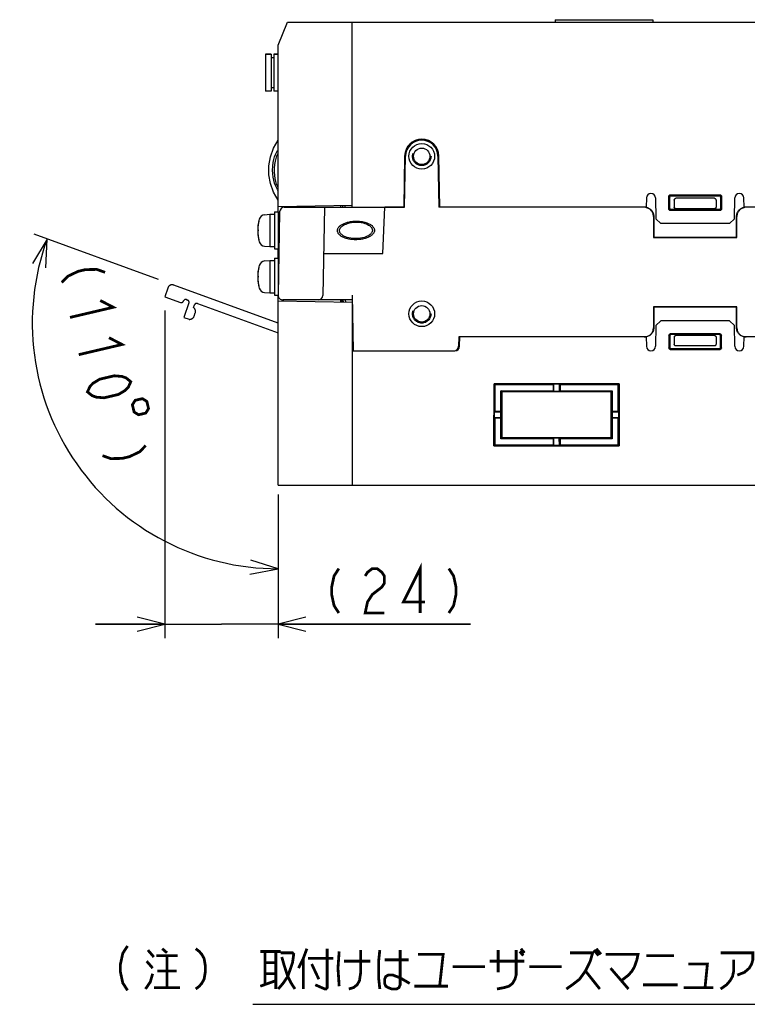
# Model space of a CAD drawing. Extents: x 90 to 1223, y 50 to 821.
# Tile 25 of 34: x 942 to 1099, y 117 to 329. Entities that reach past the tile are written whole.
import ezdxf

# ---------------------------------------------------------------- set-up
doc = ezdxf.new("R2010")
doc.units = 0
doc.header["$LTSCALE"] = 69.3
doc.linetypes.add('HIDDEN', pattern=[0.2, 0.1, -0.1])
doc.linetypes.add('PHANTOM', pattern=[0.8, 0.45, -0.05, 0.1, -0.05, 0.1, -0.05])
doc.layers.get('0').update_dxf_attribs({"linetype": 'CONTINUOUS'})
for name, color, linetype in [('ALL_AXIS', 7, 'CONTINUOUS'), ('ALL_CURVE', 7, 'CONTINUOUS'), ('ALL_DIM', 7, 'CONTINUOUS'), ('ALL_FEATURES', 7, 'CONTINUOUS'), ('ALL_NOTE', 7, 'CONTINUOUS'), ('DEFAULT_2', 8, 'HIDDEN')]:
    doc.layers.add(name, color=color, linetype=linetype)
doc.dimstyles.get("Standard").update_dxf_attribs({"dimtxt": 2.5, "dimasz": 2.5, "dimexe": 1.25, "dimexo": 0.625, "dimtad": 1, "dimcen": 2.5, "dimazin": 3, "dimtfac": 1, "dimtmove": 0, "dimatfit": 3})

# ---------------------------------------------------------------- blocks, each defined once
blk = doc.blocks.new('_OPEN')
at = {"color": 0, "linetype": 'BYBLOCK'}
for p, q in [((0, 0), (-1, 0.25)), ((-1, -0.25), (0, 0)), ((-1, 0), (0, 0))]:
    blk.add_line(p, q, dxfattribs=at)
blk = doc.blocks.new('*D9')
at = {"layer": 'ALL_DIM', "color": 2, "linetype": 'CONTINUOUS'}
for p, q in [((973.2, 266.44), (973.2, 195.75)), ((997.62, 226.75), (997.62, 195.75)), ((973.2, 198.75), (958.2, 198.75)), ((958.2, 198.75), (985.41, 198.75)), ((1039.11, 198.75), (985.41, 198.75)), ((997.62, 198.75), (1039.11, 198.75))]:
    blk.add_line(p, q, dxfattribs=at)
at = {"layer": 'ALL_DIM', "color": 2, "linetype": 'CONTINUOUS', "xscale": 6, "yscale": 6, "zscale": 6}
blk.add_blockref('_OPEN', (973.2, 198.75), dxfattribs=at)
at = {"layer": 'ALL_DIM', "color": 2, "linetype": 'CONTINUOUS', "xscale": 6, "yscale": 6, "zscale": 6, "rotation": 180}
blk.add_blockref('_OPEN', (997.62, 198.75), dxfattribs=at)
blk = doc.blocks.new('*D10')
at = {"layer": 'ALL_DIM', "color": 2, "linetype": 'CONTINUOUS'}
for p, q in [((971.79, 273.15), (944.96, 282.92)), ((997.62, 224.79), (997.62, 207.71))]:
    blk.add_line(p, q, dxfattribs=at)
for points in [[(947.49, 275.71), (947.78, 281.89), (944.62, 276.58)], [(991.55, 209.55), (997.62, 210.71), (991.72, 212.54)]]:
    blk.add_lwpolyline(points, dxfattribs=at)
for start, end in [(160, 215), (215, 270)]:
    blk.add_arc((997.62, 263.75), 53.04, start, end, dxfattribs=at)

msp = doc.modelspace()

# ---------------------------------------------------------------- linework, layer by layer
at = {"color": 7, "linetype": 'CONTINUOUS'}
msp.add_line((1011.387, 268.75), (1011.387, 268.31), dxfattribs=at)
at = {"color": 2, "linetype": 'CONTINUOUS'}
msp.add_line((992.186, 116.673), (1220.662, 116.673), dxfattribs=at)
at = {"layer": 'ALL_AXIS', "color": 7, "linetype": 'CONTINUOUS'}
for p, q in [((994.925, 321.8), (994.925, 313.8)), ((994.925, 321.8), (996.125, 321.8)), ((996.725, 321.8), (997.625, 321.8)), ((1024.926, 299.815), (1024.732, 288.75)), ((1024.932, 288.75), (1025.126, 299.811)), ((1032.124, 299.811), (1032.318, 288.75)), ((1032.518, 288.75), (1032.324, 299.815)), ((994.706, 287.152), (995.825, 287.25)), ((995.825, 287.25), (995.825, 280.25)), ((995.825, 287.25), (996.825, 287.25)), ((996.825, 287.75), (996.825, 279.75)), ((996.825, 287.75), (997.625, 287.75)), ((997.625, 287.75), (997.625, 279.75)), ((1024.732, 288.75), (1020.625, 288.75)), ((1077.055, 288.75), (1032.518, 288.75)), ((997.625, 285.522), (997.918, 285.522)), ((997.625, 281.978), (997.856, 281.978)), ((994.706, 280.348), (995.825, 280.25)), ((995.825, 280.25), (996.825, 280.25)), ((996.825, 279.75), (997.625, 279.75)), ((994.706, 277.152), (995.825, 277.25)), ((995.825, 277.25), (995.825, 270.25)), ((995.825, 277.25), (996.825, 277.25)), ((996.825, 277.75), (996.825, 269.75)), ((996.825, 277.75), (997.625, 277.75)), ((997.625, 277.75), (997.625, 269.75)), ((997.625, 275.522), (997.743, 275.522)), ((994.706, 270.348), (995.825, 270.25)), ((995.825, 270.25), (996.825, 270.25)), ((997.625, 271.978), (997.681, 271.978)), ((996.825, 269.75), (997.625, 269.75))]:
    msp.add_line(p, q, dxfattribs=at)
at = {"layer": 'ALL_AXIS', "color": 8, "linetype": 'PHANTOM'}
msp.add_line((979.479, 265.211), (979.741, 265.929), dxfattribs=at)
at = {"layer": 'ALL_AXIS', "color": 7, "linetype": 'CONTINUOUS'}
for points in [[(997.625, 292.4), (997.485, 292.588), (997.247, 292.994), (997.03, 293.461), (996.836, 293.989), (996.67, 294.583), (996.541, 295.245), (996.456, 295.983), (996.426, 296.797), (996.464, 297.631), (996.561, 298.393), (996.702, 299.057), (996.874, 299.64), (997.071, 300.153), (997.286, 300.603), (997.519, 300.994), (997.625, 301.136)], [(1014.361, 281.978), (1013.825, 281.998), (1013.329, 282.055), (1012.897, 282.137), (1012.525, 282.237), (1012.205, 282.348), (1011.932, 282.468), (1011.7, 282.592), (1011.506, 282.719), (1011.346, 282.845), (1011.216, 282.97), (1011.113, 283.091), (1011.034, 283.206), (1010.975, 283.317), (1010.933, 283.423), (1010.904, 283.526), (1010.889, 283.627), (1010.884, 283.727), (1010.891, 283.827), (1010.91, 283.928), (1010.941, 284.032), (1010.987, 284.14), (1011.05, 284.253), (1011.134, 284.372), (1011.243, 284.496), (1011.38, 284.624), (1011.548, 284.754), (1011.751, 284.885), (1011.993, 285.014), (1012.278, 285.137), (1012.611, 285.254), (1012.999, 285.357), (1013.449, 285.444), (1013.96, 285.502), (1014.499, 285.522)], [(1014.499, 285.522), (1015.035, 285.502), (1015.531, 285.445), (1015.963, 285.363), (1016.335, 285.263), (1016.655, 285.152), (1016.928, 285.032), (1017.159, 284.908), (1017.353, 284.781), (1017.514, 284.655), (1017.643, 284.53), (1017.746, 284.409), (1017.825, 284.294), (1017.884, 284.183), (1017.927, 284.077), (1017.955, 283.974), (1017.971, 283.873), (1017.975, 283.773), (1017.969, 283.673), (1017.95, 283.572), (1017.919, 283.468), (1017.873, 283.36), (1017.809, 283.247), (1017.725, 283.128), (1017.617, 283.004), (1017.48, 282.876), (1017.312, 282.746), (1017.108, 282.615), (1016.867, 282.486), (1016.582, 282.363), (1016.249, 282.246), (1015.861, 282.143), (1015.41, 282.056), (1014.9, 281.998), (1014.361, 281.978)]]:
    msp.add_lwpolyline(points, dxfattribs=at)
for centre, radius, start, end in [((1028.625, 299.75), 3.7, 1, 179), ((1028.625, 299.75), 3.5, 1, 179), ((994.819, 285.857), 1.3, 95, 164.11915), ((1002.225, 283.75), 9, 164.11915, 195.88085), ((994.819, 281.643), 1.3, 195.88085, 265), ((994.819, 275.857), 1.3, 95, 164.11915), ((1002.225, 273.75), 9, 164.11915, 195.88085), ((994.819, 271.643), 1.3, 195.88085, 265)]:
    msp.add_arc(centre, radius, start, end, dxfattribs=at)
at = {"layer": 'ALL_AXIS', "color": 8, "linetype": 'PHANTOM'}
for centre, start, end in [((978.801, 266.271), 340, 55.52249), ((978.54, 265.553), 264.47751, 340)]:
    msp.add_arc(centre, 1, start, end, dxfattribs=at)
at = {"layer": 'ALL_CURVE', "color": 40, "linetype": 'CONTINUOUS'}
for p, q in [((993.473, 283.75), (993.225, 283.75)), ((993.473, 273.75), (993.225, 273.75))]:
    msp.add_line(p, q, dxfattribs=at)
for centre in [(1002.225, 283.75), (1002.225, 273.75)]:
    msp.add_arc(centre, 9, 166.5066, 193.4934, dxfattribs=at)
at = {"layer": 'ALL_DIM', "color": 2, "linetype": 'CONTINUOUS', "const_width": 0.6}
for points in [[(960.291, 274.697), (958.498, 275.336), (956.044, 275.289), (954.486, 274.923), (952.268, 273.872), (950.946, 272.502)], [(959.253, 268.623), (962.062, 267.162), (952.716, 264.967)], [(961.141, 260.585), (963.95, 259.125), (954.604, 256.93)], [(956.492, 248.892), (957.035, 250.08), (957.696, 250.765), (959.135, 251.633), (962.25, 252.365), (963.926, 252.229), (964.823, 251.909), (965.838, 251.088), (965.295, 249.9), (964.634, 249.215), (963.194, 248.347), (960.079, 247.615), (958.404, 247.751), (957.507, 248.071), (956.492, 248.892)], [(968.339, 247.435), (966.782, 247.069), (966.186, 246.107), (966.552, 244.55), (967.513, 243.954), (969.071, 244.32), (969.667, 245.282), (969.301, 246.839), (968.339, 247.435)], [(969.071, 237.322), (967.75, 235.952), (965.531, 234.901), (963.974, 234.535), (961.519, 234.488), (959.726, 235.127)], [(1010.733, 210.75), (1009.701, 209.15), (1009.185, 206.75), (1009.185, 205.15), (1009.701, 202.75), (1010.733, 201.15)], [(1016.409, 209.15), (1016.925, 209.95), (1017.957, 210.75), (1018.989, 210.75), (1020.021, 209.95), (1020.537, 209.15), (1020.537, 207.55), (1020.021, 206.75), (1018.989, 205.95), (1017.957, 205.15), (1016.925, 203.55), (1016.409, 201.15), (1020.537, 201.15)], [(1028.277, 201.15), (1028.277, 210.75), (1024.665, 203.55), (1029.309, 203.55)], [(1034.469, 210.75), (1035.501, 209.15), (1036.017, 206.75), (1036.017, 205.15), (1035.501, 202.75), (1034.469, 201.15)]]:
    msp.add_lwpolyline(points, dxfattribs=at)
at = {"layer": 'ALL_FEATURES', "color": 7, "linetype": 'CONTINUOUS'}
for p, q in [((997.625, 323.75), (999.625, 328.75)), ((999.625, 328.75), (1172.925, 328.75)), ((1013.625, 288.75), (1013.625, 328.75)), ((1057.425, 329.25), (1057.425, 328.75)), ((1057.425, 329.25), (1078.525, 329.25)), ((1078.525, 329.25), (1078.525, 328.75)), ((997.625, 287.75), (997.625, 323.75)), ((996.125, 321.8), (994.925, 321.8)), ((996.125, 321.8), (996.125, 313.8)), ((996.725, 321.05), (996.125, 321.05)), ((996.725, 321.8), (996.725, 313.8)), ((997.625, 321.8), (996.725, 321.8)), ((996.125, 313.8), (994.925, 313.8)), ((996.725, 314.55), (996.125, 314.55)), ((997.625, 313.8), (996.725, 313.8)), ((1082.245, 291.429), (1093.005, 291.429)), ((1082.424, 291.25), (1092.826, 291.25)), ((997.625, 288.95), (1013.625, 289.229)), ((1011.125, 289.186), (1011.125, 288.75)), ((1011.625, 288.75), (1011.625, 289.194)), ((1012.125, 288.75), (1012.125, 289.203)), ((1077.09, 290.767), (1077.055, 288.75)), ((1079.09, 290.767), (1079.169, 286.25)), ((1081.951, 288.374), (1081.946, 291.129)), ((1082.125, 288.549), (1082.125, 290.951)), ((1083.125, 290.268), (1083.125, 288.75)), ((1091.832, 290.683), (1083.418, 290.683)), ((1092.125, 290.268), (1092.125, 288.75)), ((1093.125, 290.951), (1093.125, 288.549)), ((1093.304, 291.129), (1093.299, 288.374)), ((1096.081, 286.25), (1096.16, 290.767)), ((1098.195, 288.75), (1098.16, 290.767)), ((997.957, 287.767), (997.643, 269.767)), ((998.825, 288.74), (998.825, 288.971)), ((998.957, 288.75), (1024.932, 288.75)), ((1007.625, 288.75), (1007.293, 269.733)), ((1020.235, 278.75), (1020.625, 288.75)), ((1076.624, 288.75), (1032.318, 288.75)), ((1077.205, 288.664), (1077.014, 288.712)), ((1077.05, 288.717), (1077.088, 288.712)), ((1093.001, 288.076), (1082.249, 288.076)), ((1092.827, 288.25), (1082.423, 288.25)), ((1091.825, 288.45), (1083.425, 288.45)), ((1098.162, 288.712), (1098.2, 288.717)), ((1109.911, 288.75), (1098.195, 288.75)), ((1078.625, 286.75), (1078.625, 282.25)), ((1078.697, 286.75), (1078.694, 282.319)), ((1079.169, 286.25), (1080.186, 285.25)), ((1095.064, 285.25), (1080.186, 285.25)), ((1095.064, 285.25), (1096.081, 286.25)), ((1096.556, 282.319), (1096.553, 286.75)), ((1096.625, 282.25), (1096.625, 286.75)), ((1078.625, 282.25), (1078.694, 282.319)), ((1078.625, 282.25), (1096.625, 282.25)), ((1078.694, 282.319), (1096.556, 282.319)), ((1096.625, 282.25), (1096.556, 282.319)), ((997.625, 277.75), (997.625, 279.75)), ((1007.45, 278.75), (1020.235, 278.75)), ((997.625, 228.75), (997.625, 269.75)), ((997.625, 268.55), (1013.625, 268.271)), ((1013.625, 268.75), (998.643, 268.75)), ((998.825, 268.529), (998.825, 268.75)), ((1011.125, 268.75), (1011.125, 268.314)), ((1011.625, 268.75), (1011.641, 268.305)), ((1012.125, 268.75), (1012.141, 268.297)), ((1013.608, 269.75), (1013.817, 257.75)), ((1013.625, 268.271), (1013.625, 228.75)), ((1096.625, 267.25), (1078.625, 267.25)), ((1078.625, 267.25), (1078.694, 267.181)), ((1078.625, 267.25), (1078.625, 262.75)), ((1096.556, 267.181), (1078.694, 267.181)), ((1078.694, 267.181), (1078.697, 262.75)), ((1096.553, 262.75), (1096.556, 267.181)), ((1096.625, 267.25), (1096.556, 267.181)), ((1096.625, 262.75), (1096.625, 267.25)), ((1080.186, 264.25), (1079.169, 263.25)), ((1095.064, 264.25), (1080.186, 264.25)), ((1096.081, 263.25), (1095.064, 264.25)), ((1079.169, 263.25), (1079.09, 258.733)), ((1096.16, 258.733), (1096.081, 263.25)), ((1036.625, 260.75), (1036.59, 258.733)), ((1077.055, 260.75), (1036.625, 260.75)), ((1036.79, 258.733), (1036.825, 260.75)), ((1076.624, 260.75), (1076.82, 260.76)), ((1077.055, 260.75), (1077.09, 258.733)), ((1081.951, 261.126), (1081.946, 258.371)), ((1082.125, 260.951), (1082.125, 258.549)), ((1093.001, 261.424), (1082.249, 261.424)), ((1092.827, 261.25), (1082.423, 261.25)), ((1083.125, 260.75), (1083.125, 259.232)), ((1091.825, 261.05), (1083.425, 261.05)), ((1092.125, 260.75), (1092.125, 259.232)), ((1093.125, 258.549), (1093.125, 260.951)), ((1093.304, 258.371), (1093.299, 261.126)), ((1098.16, 258.733), (1098.195, 260.75)), ((1172.287, 260.75), (1098.195, 260.75)), ((1098.43, 260.76), (1098.626, 260.75)), ((1013.625, 257.75), (1035.79, 257.75)), ((1082.245, 258.071), (1093.005, 258.071)), ((1082.424, 258.25), (1092.826, 258.25)), ((1091.832, 258.817), (1083.418, 258.817)), ((1044.214, 237.239), (1044.235, 250.641)), ((1071.215, 250.641), (1044.235, 250.641)), ((1044.235, 250.641), (1044.425, 250.45)), ((1056.975, 250.45), (1044.425, 250.45)), ((1044.425, 250.45), (1044.425, 244.7)), ((1045.725, 249.15), (1056.975, 249.15)), ((1045.918, 248.957), (1045.725, 249.15)), ((1045.725, 248.6), (1045.725, 249.15)), ((1045.918, 248.957), (1069.532, 248.957)), ((1045.918, 248.957), (1045.933, 238.959)), ((1056.975, 250.45), (1057.093, 250.568)), ((1056.975, 250.45), (1056.975, 249.15)), ((1056.975, 249.15), (1057.127, 248.998)), ((1058.357, 250.568), (1057.093, 250.568)), ((1057.127, 248.998), (1057.093, 250.568)), ((1058.323, 248.998), (1057.127, 248.998)), ((1058.323, 248.998), (1058.357, 250.568)), ((1058.475, 249.15), (1058.323, 248.998)), ((1058.475, 250.45), (1058.357, 250.568)), ((1071.025, 250.45), (1058.475, 250.45)), ((1058.475, 250.45), (1058.475, 249.15)), ((1058.475, 249.15), (1069.725, 249.15)), ((1069.517, 238.959), (1069.532, 248.957)), ((1069.532, 248.957), (1069.725, 249.15)), ((1069.725, 249.15), (1069.725, 248.6)), ((1071.215, 250.641), (1071.025, 250.45)), ((1071.025, 244.7), (1071.025, 250.45)), ((1071.215, 250.641), (1071.236, 237.239)), ((1045.625, 248.6), (1045.625, 239.25)), ((1069.785, 239.25), (1069.785, 248.6)), ((1044.296, 243.329), (1044.298, 244.573)), ((1044.298, 244.573), (1044.425, 244.7)), ((1044.298, 244.573), (1045.884, 244.541)), ((1044.425, 244.7), (1045.625, 244.7)), ((1045.884, 244.541), (1045.725, 244.7)), ((1045.886, 243.361), (1045.884, 244.541)), ((1069.564, 243.361), (1069.566, 244.541)), ((1069.566, 244.541), (1069.725, 244.7)), ((1069.566, 244.541), (1071.152, 244.573)), ((1069.785, 244.7), (1071.025, 244.7)), ((1071.152, 244.573), (1071.025, 244.7)), ((1071.154, 243.329), (1071.152, 244.573)), ((1044.296, 243.329), (1045.886, 243.361)), ((1044.296, 243.329), (1044.425, 243.2)), ((1045.625, 243.2), (1044.425, 243.2)), ((1044.425, 243.2), (1044.425, 237.45)), ((1045.886, 243.361), (1045.725, 243.2)), ((1069.564, 243.361), (1071.154, 243.329)), ((1069.564, 243.361), (1069.725, 243.2)), ((1071.025, 243.2), (1069.785, 243.2)), ((1071.154, 243.329), (1071.025, 243.2)), ((1071.025, 237.45), (1071.025, 243.2)), ((1045.725, 238.75), (1045.725, 239.25)), ((1045.933, 238.959), (1045.725, 238.75)), ((1056.975, 238.75), (1045.725, 238.75)), ((1069.517, 238.959), (1045.933, 238.959)), ((1056.975, 238.75), (1057.143, 238.918)), ((1056.975, 238.75), (1056.975, 237.45)), ((1057.113, 237.312), (1057.143, 238.918)), ((1058.307, 238.918), (1057.143, 238.918)), ((1058.475, 238.75), (1058.307, 238.918)), ((1058.337, 237.312), (1058.307, 238.918)), ((1069.725, 238.75), (1058.475, 238.75)), ((1058.475, 238.75), (1058.475, 237.45)), ((1069.517, 238.959), (1069.725, 238.75)), ((1069.725, 239.25), (1069.725, 238.75)), ((1044.214, 237.239), (1044.425, 237.45)), ((1044.214, 237.239), (1071.236, 237.239)), ((1044.425, 237.45), (1056.975, 237.45)), ((1056.975, 237.45), (1057.113, 237.312)), ((1058.337, 237.312), (1057.113, 237.312)), ((1058.475, 237.45), (1058.337, 237.312)), ((1058.475, 237.45), (1071.025, 237.45)), ((1071.236, 237.239), (1071.025, 237.45)), ((997.625, 228.75), (1172.925, 228.75))]:
    msp.add_line(p, q, dxfattribs=at)
at = {"layer": 'ALL_FEATURES', "color": 8, "linetype": 'PHANTOM'}
for p, q in [((973.811, 271.315), (973.204, 269.445)), ((997.625, 263.749), (975.104, 271.945)), ((973.204, 269.445), (976.574, 268.218)), ((977.212, 268.509), (977.218, 268.525)), ((978.393, 268.097), (977.316, 264.968)), ((977.856, 268.816), (978.092, 268.73)), ((980.213, 267.958), (997.625, 261.62)), ((979.367, 267.095), (979.572, 267.659)), ((977.316, 264.968), (978.444, 264.558))]:
    msp.add_line(p, q, dxfattribs=at)
at = {"layer": 'ALL_FEATURES', "color": 7, "linetype": 'CONTINUOUS'}
for points in [[(997.625, 290.25), (996.597, 292.004), (995.957, 293.861), (995.66, 295.78), (995.66, 297.72), (995.957, 299.639), (996.597, 301.496), (997.625, 303.25)], [(997.625, 293.05), (997.504, 293.297), (997.315, 293.776), (997.147, 294.318), (997.006, 294.929), (996.902, 295.611), (996.846, 296.375), (996.849, 297.205), (996.917, 298.002), (997.032, 298.693), (997.181, 299.298), (997.354, 299.827), (997.543, 300.29), (997.625, 300.455)], [(1081.946, 291.129), (1081.961, 291.222), (1082.003, 291.306), (1082.069, 291.372), (1082.153, 291.414), (1082.245, 291.429)], [(1082.424, 291.25), (1082.332, 291.235), (1082.248, 291.193), (1082.182, 291.127), (1082.14, 291.044), (1082.125, 290.951)], [(1093.125, 290.951), (1093.11, 291.044), (1093.068, 291.127), (1093.002, 291.193), (1092.918, 291.235), (1092.826, 291.25)], [(1093.005, 291.429), (1093.097, 291.414), (1093.181, 291.372), (1093.247, 291.306), (1093.289, 291.222), (1093.304, 291.129)], [(1083.125, 290.268), (1083.13, 290.342), (1083.143, 290.411), (1083.163, 290.473), (1083.188, 290.527), (1083.218, 290.572), (1083.249, 290.608), (1083.282, 290.636), (1083.316, 290.657), (1083.35, 290.672), (1083.384, 290.68), (1083.418, 290.683)], [(1091.832, 290.683), (1091.866, 290.68), (1091.9, 290.672), (1091.934, 290.657), (1091.968, 290.636), (1092.001, 290.608), (1092.032, 290.572), (1092.062, 290.527), (1092.087, 290.473), (1092.107, 290.411), (1092.12, 290.342), (1092.125, 290.268)], [(1077.014, 288.712), (1076.82, 288.74), (1076.624, 288.75)], [(1077.088, 288.712), (1077.278, 288.664), (1077.463, 288.598), (1077.641, 288.514), (1077.809, 288.413), (1077.967, 288.296), (1078.112, 288.164), (1078.244, 288.019), (1078.361, 287.861), (1078.461, 287.693), (1078.545, 287.515), (1078.611, 287.33), (1078.659, 287.14), (1078.688, 286.946), (1078.697, 286.75)], [(1078.625, 286.75), (1078.615, 286.946), (1078.587, 287.14), (1078.539, 287.33), (1078.473, 287.515), (1078.389, 287.693), (1078.288, 287.861), (1078.171, 288.018), (1078.039, 288.164), (1077.894, 288.296), (1077.736, 288.413), (1077.567, 288.514), (1077.39, 288.598), (1077.205, 288.664)], [(1082.249, 288.076), (1082.157, 288.09), (1082.074, 288.133), (1082.008, 288.199), (1081.965, 288.282), (1081.951, 288.374)], [(1082.125, 288.549), (1082.14, 288.456), (1082.182, 288.373), (1082.248, 288.307), (1082.331, 288.265), (1082.423, 288.25)], [(1083.425, 288.45), (1083.378, 288.454), (1083.332, 288.465), (1083.289, 288.483), (1083.249, 288.507), (1083.213, 288.538), (1083.182, 288.574), (1083.158, 288.614), (1083.14, 288.657), (1083.129, 288.703), (1083.125, 288.75)], [(1092.125, 288.75), (1092.121, 288.703), (1092.11, 288.657), (1092.092, 288.614), (1092.068, 288.574), (1092.037, 288.538), (1092.001, 288.507), (1091.961, 288.483), (1091.918, 288.465), (1091.872, 288.454), (1091.825, 288.45)], [(1092.827, 288.25), (1092.919, 288.265), (1093.002, 288.307), (1093.068, 288.373), (1093.11, 288.456), (1093.125, 288.549)], [(1093.299, 288.374), (1093.285, 288.282), (1093.242, 288.199), (1093.176, 288.133), (1093.093, 288.09), (1093.001, 288.076)], [(1096.553, 286.75), (1096.562, 286.946), (1096.591, 287.14), (1096.639, 287.33), (1096.705, 287.515), (1096.789, 287.693), (1096.889, 287.861), (1097.006, 288.019), (1097.138, 288.164), (1097.283, 288.296), (1097.441, 288.413), (1097.609, 288.514), (1097.787, 288.598), (1097.972, 288.664), (1098.162, 288.712)], [(1098.236, 288.712), (1098.045, 288.664), (1097.86, 288.598), (1097.683, 288.514), (1097.514, 288.413), (1097.356, 288.296), (1097.211, 288.164), (1097.079, 288.018), (1096.962, 287.861), (1096.861, 287.693), (1096.777, 287.515), (1096.711, 287.33), (1096.663, 287.14), (1096.635, 286.946), (1096.625, 286.75)], [(1098.626, 288.75), (1098.43, 288.74), (1098.236, 288.712)], [(1076.82, 260.76), (1077.014, 260.788), (1077.205, 260.836), (1077.39, 260.902), (1077.567, 260.986), (1077.736, 261.087), (1077.894, 261.204), (1078.039, 261.336), (1078.171, 261.482), (1078.288, 261.639), (1078.389, 261.807), (1078.473, 261.985), (1078.539, 262.17), (1078.587, 262.36), (1078.615, 262.554), (1078.625, 262.75)], [(1078.697, 262.75), (1078.688, 262.554), (1078.659, 262.36), (1078.611, 262.17), (1078.545, 261.985), (1078.461, 261.807), (1078.361, 261.639), (1078.244, 261.481), (1078.112, 261.336), (1077.967, 261.204), (1077.809, 261.087), (1077.641, 260.986), (1077.463, 260.902), (1077.278, 260.836)], [(1097.972, 260.836), (1097.787, 260.902), (1097.609, 260.986), (1097.441, 261.087), (1097.283, 261.204), (1097.138, 261.336), (1097.006, 261.481), (1096.889, 261.639), (1096.789, 261.807), (1096.705, 261.985), (1096.639, 262.17), (1096.591, 262.36), (1096.562, 262.554), (1096.553, 262.75)], [(1096.625, 262.75), (1096.635, 262.554), (1096.663, 262.36), (1096.711, 262.17), (1096.777, 261.985), (1096.861, 261.807), (1096.962, 261.639), (1097.079, 261.482), (1097.211, 261.336), (1097.356, 261.204), (1097.514, 261.087), (1097.683, 260.986), (1097.86, 260.902), (1098.045, 260.836), (1098.236, 260.788), (1098.43, 260.76)], [(1077.278, 260.836), (1077.088, 260.788), (1076.893, 260.76)], [(1081.951, 261.126), (1081.991, 261.275), (1082.1, 261.384), (1082.249, 261.424)], [(1082.423, 261.25), (1082.274, 261.21), (1082.165, 261.101), (1082.125, 260.951)], [(1083.125, 260.75), (1083.129, 260.797), (1083.14, 260.843), (1083.158, 260.886), (1083.182, 260.926), (1083.213, 260.962), (1083.249, 260.993), (1083.289, 261.017), (1083.332, 261.035), (1083.378, 261.046), (1083.425, 261.05)], [(1091.825, 261.05), (1091.872, 261.046), (1091.918, 261.035), (1091.961, 261.017), (1092.001, 260.993), (1092.037, 260.962), (1092.068, 260.926), (1092.092, 260.886), (1092.11, 260.843), (1092.121, 260.797), (1092.125, 260.75)], [(1093.125, 260.951), (1093.085, 261.101), (1092.976, 261.21), (1092.827, 261.25)], [(1093.001, 261.424), (1093.15, 261.384), (1093.259, 261.275), (1093.299, 261.126)], [(1098.357, 260.76), (1098.162, 260.788), (1097.972, 260.836)], [(1082.245, 258.071), (1082.095, 258.111), (1081.986, 258.221), (1081.946, 258.371)], [(1082.125, 258.549), (1082.165, 258.399), (1082.274, 258.29), (1082.424, 258.25)], [(1083.418, 258.817), (1083.384, 258.82), (1083.35, 258.828), (1083.316, 258.843), (1083.282, 258.864), (1083.249, 258.892), (1083.218, 258.928), (1083.188, 258.973), (1083.163, 259.027), (1083.143, 259.089), (1083.13, 259.158), (1083.125, 259.232)], [(1092.125, 259.232), (1092.12, 259.158), (1092.107, 259.089), (1092.087, 259.027), (1092.062, 258.973), (1092.032, 258.928), (1092.001, 258.892), (1091.968, 258.864), (1091.934, 258.843), (1091.9, 258.828), (1091.866, 258.82), (1091.832, 258.817)], [(1092.826, 258.25), (1092.976, 258.29), (1093.085, 258.399), (1093.125, 258.549)], [(1093.304, 258.371), (1093.264, 258.221), (1093.155, 258.111), (1093.005, 258.071)]]:
    msp.add_lwpolyline(points, dxfattribs=at)
for centre, radius in [((1028.625, 299.75), 2.772), ((1028.625, 299.75), 1.772), ((1028.625, 265.75), 2.772), ((1028.625, 265.75), 1.772)]:
    msp.add_circle(centre, radius, dxfattribs=at)
for centre, start, end in [((1078.09, 290.75), 1, 179), ((1097.16, 290.75), 1, 179), ((998.957, 287.75), 90, 179), ((998.643, 269.75), 179, 270), ((1006.293, 269.75), 270, 359), ((1035.59, 258.75), 270, 359), ((1035.79, 258.75), 270, 359), ((1078.09, 258.75), 181, 359), ((1097.16, 258.75), 181, 359)]:
    msp.add_arc(centre, 1, start, end, dxfattribs=at)
at = {"layer": 'ALL_FEATURES', "color": 8, "linetype": 'PHANTOM'}
for centre, radius, start, end in [((974.762, 271.006), 1, 70, 162), ((976.745, 268.688), 0.5, 250, 339), ((977.685, 268.346), 0.5, 70, 159), ((977.921, 268.26), 0.5, 341, 70), ((980.042, 267.488), 0.5, 70, 160)]:
    msp.add_arc(centre, radius, start, end, dxfattribs=at)
at = {"layer": 'ALL_NOTE', "color": 2, "linetype": 'CONTINUOUS', "const_width": 0.6}
for points in [[(965.139, 129.28), (964.107, 127.68), (963.591, 125.28), (963.591, 123.68), (964.107, 121.28), (965.139, 119.68)], [(969.525, 128.38), (970.815, 126.88)], [(972.621, 128.68), (973.653, 127.78)], [(979.845, 128.68), (980.619, 128.08), (981.135, 127.48), (981.651, 126.58), (981.909, 125.08), (981.909, 123.58), (981.651, 122.08), (981.135, 121.18), (980.619, 120.58), (979.845, 119.98)], [(993.777, 128.08), (998.163, 128.08)], [(994.809, 128.08), (994.809, 120.88)], [(997.131, 128.08), (997.131, 119.98)], [(998.163, 127.78), (1000.743, 127.78), (1001.001, 127.48), (1000.743, 125.68), (999.711, 122.68), (998.679, 121.18), (997.647, 119.98)], [(1003.839, 128.68), (1003.065, 126.58), (1002.033, 124.48)], [(1008.225, 128.68), (1008.225, 120.28), (1007.967, 119.98), (1007.709, 119.98), (1005.645, 120.88)], [(1010.805, 128.08), (1010.547, 124.48), (1010.805, 120.58)], [(1015.449, 128.38), (1015.449, 123.58), (1015.191, 121.78), (1014.675, 120.88), (1013.901, 120.28), (1012.869, 119.98)], [(1019.577, 128.38), (1019.319, 125.98), (1019.319, 122.38), (1019.577, 119.98)], [(1023.963, 128.38), (1023.963, 120.88), (1023.705, 120.28), (1023.189, 119.98), (1022.157, 119.98), (1021.383, 120.28), (1020.867, 120.58), (1020.609, 121.18), (1020.609, 122.08), (1020.867, 122.68), (1021.383, 122.98), (1022.415, 122.98), (1023.189, 122.68), (1023.963, 122.38), (1026.027, 121.18)], [(1027.833, 127.48), (1033.251, 127.48), (1032.477, 120.58)], [(1048.989, 128.38), (1048.989, 122.98), (1048.731, 122.08), (1048.215, 121.18), (1047.441, 120.58), (1046.409, 120.28), (1044.861, 119.98)], [(1045.119, 123.58), (1045.119, 128.38)], [(1049.763, 128.08), (1050.537, 127.18)], [(1050.021, 128.68), (1050.795, 127.78)], [(1060.599, 127.78), (1065.501, 127.78), (1064.985, 125.98), (1063.953, 123.88), (1062.663, 122.08), (1061.115, 120.88), (1059.825, 119.98)], [(1065.759, 128.38), (1066.791, 127.18)], [(1066.275, 128.68), (1067.307, 127.48)], [(1068.339, 127.48), (1075.305, 127.48), (1075.047, 126.28), (1074.531, 124.78), (1074.015, 123.88), (1073.241, 122.98), (1072.467, 122.38), (1071.693, 121.78)], [(1093.107, 127.78), (1100.073, 127.78), (1100.073, 126.28), (1099.815, 125.38), (1099.299, 124.48), (1098.267, 123.58), (1096.719, 122.98)], [(969.267, 125.98), (970.557, 124.48)], [(971.331, 127.18), (975.975, 127.18)], [(973.653, 127.18), (973.653, 120.28)], [(994.809, 125.68), (997.131, 125.68)], [(998.421, 126.88), (998.937, 125.08), (999.711, 122.68), (1000.485, 121.18), (1001.259, 119.98)], [(1003.065, 126.58), (1003.065, 119.98)], [(1004.097, 126.58), (1009.515, 126.58)], [(1004.871, 125.38), (1006.419, 122.08)], [(1011.837, 125.98), (1017.513, 125.98)], [(1020.609, 126.28), (1025.769, 126.28)], [(1043.313, 125.98), (1050.795, 125.98)], [(1077.111, 127.18), (1083.045, 127.18)], [(1086.141, 125.38), (1090.269, 125.38), (1089.753, 120.28)], [(1095.945, 126.28), (1095.945, 123.88), (1095.687, 122.68), (1095.171, 121.78), (1094.397, 120.88), (1093.107, 119.98)], [(969.009, 119.98), (970.041, 121.48), (970.557, 123.28)], [(971.589, 123.88), (975.717, 123.88)], [(994.809, 123.28), (997.131, 123.28)], [(1035.315, 124.78), (1042.281, 124.78)], [(1051.827, 124.78), (1058.793, 124.78)], [(1063.953, 123.88), (1067.049, 119.98)], [(1069.371, 124.48), (1073.241, 119.98)], [(993.777, 120.58), (997.131, 121.78)], [(1076.337, 120.88), (1083.819, 120.88)], [(970.815, 120.28), (976.491, 120.28)], [(1027.059, 120.58), (1034.283, 120.58)], [(1085.109, 120.28), (1091.559, 120.28)]]:
    msp.add_lwpolyline(points, dxfattribs=at)
at = {"layer": 'DEFAULT_2', "color": 8, "linetype": 'HIDDEN'}
for p, q in [((997.922, 285.75), (997.625, 285.75)), ((997.852, 281.75), (997.625, 281.75)), ((997.747, 275.75), (997.625, 275.75)), ((997.677, 271.75), (997.625, 271.75))]:
    msp.add_line(p, q, dxfattribs=at)
for points in [[(1014.352, 281.75), (1014.135, 281.753), (1013.92, 281.762), (1013.706, 281.776), (1013.494, 281.797), (1013.285, 281.823), (1013.079, 281.855), (1012.877, 281.892), (1012.679, 281.935), (1012.487, 281.983), (1012.301, 282.036), (1012.12, 282.095), (1011.947, 282.158), (1011.781, 282.226), (1011.622, 282.298), (1011.472, 282.375), (1011.331, 282.455), (1011.198, 282.54), (1011.075, 282.628), (1010.962, 282.719), (1010.859, 282.813), (1010.767, 282.91), (1010.685, 283.01), (1010.614, 283.111), (1010.555, 283.215), (1010.507, 283.32), (1010.47, 283.426), (1010.445, 283.534), (1010.431, 283.642), (1010.43, 283.75), (1010.44, 283.858), (1010.462, 283.966), (1010.495, 284.074), (1010.54, 284.18), (1010.597, 284.285), (1010.664, 284.389), (1010.743, 284.49), (1010.832, 284.59), (1010.932, 284.687), (1011.043, 284.781), (1011.163, 284.872), (1011.293, 284.96), (1011.432, 285.045), (1011.58, 285.125), (1011.736, 285.202), (1011.9, 285.274), (1012.071, 285.342), (1012.25, 285.405), (1012.435, 285.464), (1012.625, 285.517), (1012.821, 285.565), (1013.022, 285.608), (1013.227, 285.645), (1013.435, 285.677), (1013.646, 285.703), (1013.86, 285.724), (1014.075, 285.738), (1014.291, 285.747), (1014.508, 285.75)], [(1014.508, 285.75), (1014.724, 285.747), (1014.94, 285.738), (1015.154, 285.724), (1015.366, 285.703), (1015.575, 285.677), (1015.781, 285.645), (1015.983, 285.608), (1016.18, 285.565), (1016.372, 285.517), (1016.559, 285.464), (1016.739, 285.405), (1016.913, 285.342), (1017.079, 285.274), (1017.237, 285.202), (1017.388, 285.125), (1017.529, 285.045), (1017.661, 284.96), (1017.784, 284.872), (1017.898, 284.781), (1018, 284.687), (1018.093, 284.59), (1018.175, 284.49), (1018.245, 284.389), (1018.305, 284.285), (1018.353, 284.18), (1018.39, 284.074), (1018.415, 283.966), (1018.428, 283.858), (1018.43, 283.75), (1018.42, 283.642), (1018.398, 283.534), (1018.365, 283.426), (1018.32, 283.32), (1018.263, 283.215), (1018.196, 283.111), (1018.117, 283.01), (1018.027, 282.91), (1017.927, 282.813), (1017.817, 282.719), (1017.697, 282.628), (1017.567, 282.54), (1017.428, 282.455), (1017.28, 282.375), (1017.124, 282.298), (1016.96, 282.226), (1016.788, 282.158), (1016.61, 282.095), (1016.425, 282.036), (1016.235, 281.983), (1016.039, 281.935), (1015.838, 281.892), (1015.633, 281.855), (1015.425, 281.823), (1015.213, 281.797), (1015, 281.776), (1014.785, 281.762), (1014.568, 281.753), (1014.352, 281.75)]]:
    msp.add_lwpolyline(points, dxfattribs=at)
for centre in [(1028.625, 299.75), (1028.625, 265.75)]:
    msp.add_circle(centre, 2, dxfattribs=at)

# ---------------------------------------------------------------- dimensions: what is measured, and where the dimension line sits
at = {"layer": 'ALL_DIM', "color": 2, "linetype": 'CONTINUOUS'}
dim = msp.add_angular_dim_2l(base=(954.177, 233.326), line1=((944.964, 282.915), (971.786, 273.153)), line2=((997.625, 224.786), (997.625, 207.708)), dimstyle='Standard', dxfattribs=at)
dim.commit()
dim.dimension.update_dxf_attribs({"geometry": '*D10', "text_midpoint": (949.884, 277.023), "dimtype": 130})
dim = msp.add_linear_dim(base=(973.204, 198.75), p1=(997.625, 226.75), p2=(973.204, 266.445), angle=180, dimstyle='Standard', dxfattribs=at)
dim.commit()
dim.dimension.update_dxf_attribs({"geometry": '*D9', "text_midpoint": (1006.089, 201.15), "dimtype": 128})

doc.saveas('drawing.dxf')
